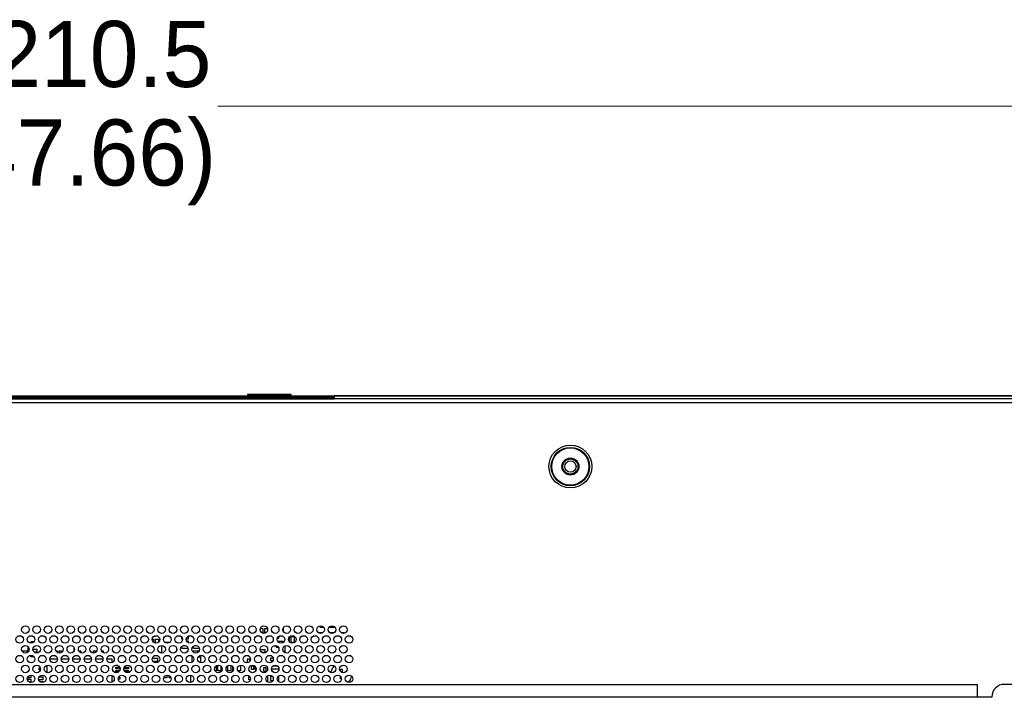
# Paper-space layout 'Sheet2' of a CAD drawing. Header units: millimetres. Extents: x 0 to 1118, y 0 to 864.
# Tile 79 of 232: x 413 to 499, y 471 to 530. Entities that reach past the tile are written whole.
import ezdxf

# ---------------------------------------------------------------- set-up
doc = ezdxf.new("R2010")
doc.units = ezdxf.units.MM
doc.styles.add('SLDTEXTSTYLE0', font='arial.ttf', dxfattribs={"width": 0.948})
doc.dimstyles.new('SLDDIMSTYLE0', dxfattribs={"dimtxt": 5.650301, "dimasz": 4.572, "dimexe": 0, "dimexo": 0.0625, "dimgap": 1.412575, "dimtad": 0, "dimtih": 1, "dimtoh": 1, "dimlfac": 3, "dimrnd": 1e-09, "dimzin": 12, "dimdsep": 46, "dimtxsty": 'SLDTEXTSTYLE0', "dimsah": 1, "dimcen": 0.09, "dimadec": 0, "dimazin": 3, "dimtfac": 1, "dimtofl": 0, "dimtmove": 0, "dimatfit": 3, "dimfxl": 1, "dimfrac": 2, "dimtolj": 1, "dimtzin": 12, "dimarcsym": 0})

# ---------------------------------------------------------------- blocks, each defined once
blk = doc.blocks.new('_D')
at = {"color": 7, "linetype": 'Continuous', "lineweight": 0}
for p, q in [((215.873, 498.849), (215.873, 524.356)), ((619.53, 498.849), (619.53, 524.356)), ((215.873, 522.756), (405.413, 522.756)), ((619.53, 522.756), (429.99, 522.756))]:
    blk.add_line(p, q, dxfattribs=at)
for points in [[(215.873, 522.756), (220.445, 521.994), (220.445, 523.518)], [(619.53, 522.756), (614.958, 523.518), (614.958, 521.994)]]:
    blk.add_solid(points, dxfattribs=at)
at = {"color": 7, "linetype": 'Continuous', "lineweight": 0, "char_height": 5.8208, "attachment_point": 1, "style": 'SLDTEXTSTYLE0'}
for s, insert in [('1210.5', (405.844, 530.259)), ('(47.66)', (405.413, 521.582))]:
    blk.add_mtext(s, dxfattribs=dict(at, insert=insert))

psp = doc.layouts.new('Sheet2')

# ---------------------------------------------------------------- linework, layer by layer
at = {"color": 7, "linetype": 'Continuous', "lineweight": 30}
for p, q in [((618.6692, 496.9829), (216.734, 496.9829)), ((440.2249, 497.1396), (395.1249, 497.1396)), ((440.2249, 497.0863), (395.1249, 497.0863)), ((395.1249, 496.9863), (415.9249, 496.9863)), ((395.4583, 497.2496), (439.8916, 497.2496)), ((439.8916, 497.2263), (395.4583, 497.2263)), ((415.9249, 496.9863), (416.0916, 496.9863)), ((416.0916, 496.9863), (416.2583, 496.9863)), ((416.2583, 496.9863), (416.4249, 496.9863)), ((416.4249, 496.9863), (417.3583, 496.9863)), ((416.4249, 496.9863), (416.4249, 496.9829)), ((417.3583, 496.9863), (418.0249, 496.9863)), ((418.0249, 496.9863), (418.9583, 496.9863)), ((418.9583, 496.9863), (419.1249, 496.9863)), ((418.9583, 496.9829), (418.9583, 496.9863)), ((419.1249, 496.9863), (419.2916, 496.9863)), ((419.2916, 496.9863), (419.4583, 496.9863)), ((419.4583, 496.9863), (440.2249, 496.9863)), ((432.6083, 497.3556), (432.6083, 497.3289)), ((436.4416, 497.3556), (432.6083, 497.3556)), ((432.6083, 497.3289), (436.4416, 497.3289)), ((436.4416, 497.3289), (436.4416, 497.3556)), ((439.8916, 497.2496), (440.2233, 497.2496)), ((439.8916, 497.2263), (439.8916, 497.2496)), ((440.2233, 497.2263), (439.8916, 497.2263)), ((612.8363, 497.2496), (440.2233, 497.2496)), ((440.2233, 497.2263), (440.2233, 497.2496)), ((440.2249, 497.2029), (440.2249, 497.2095)), ((612.8363, 497.2029), (440.2249, 497.2029)), ((440.2249, 497.2029), (440.2249, 496.9829)), ((216.4983, 496.6496), (618.9049, 496.6496)), ((439.0166, 476.8529), (439.0166, 476.9958)), ((427.3583, 476.0789), (427.3583, 475.8363)), ((433.7191, 476.7696), (433.9583, 476.7696)), ((433.9583, 476.7696), (433.9583, 476.3385)), ((434.1166, 476.7696), (434.3507, 476.7696)), ((434.1166, 476.3398), (434.1166, 476.7696)), ((435.3249, 476.0551), (435.3249, 475.8863)), ((435.7416, 476.8213), (435.7416, 476.5046)), ((436.2749, 476.0049), (436.2749, 475.5877)), ((436.4416, 475.5363), (436.4416, 476.0696)), ((436.4416, 476.0696), (436.7083, 476.0696)), ((436.7083, 476.0696), (436.7083, 475.5363)), ((438.8071, 476.4196), (439.1916, 476.4196)), ((439.3088, 476.8529), (439.0166, 476.8529)), ((439.1916, 476.4196), (439.1916, 476.3687)), ((440.3088, 476.8529), (439.761, 476.8529)), ((439.8071, 476.4196), (440.1916, 476.4196)), ((440.1916, 476.4196), (440.1916, 476.3687)), ((440.8071, 476.4196), (441.0749, 476.4196)), ((441.0749, 476.4196), (441.0749, 476.332)), ((412.9071, 475.2374), (412.9416, 475.2029)), ((412.9416, 475.2029), (412.9997, 475.2611)), ((413.2583, 475.177), (413.2583, 474.7696)), ((413.5583, 475.6029), (413.8065, 475.6029)), ((413.5583, 475.4637), (413.5583, 475.6029)), ((424.2024, 475.8196), (424.3249, 475.8196)), ((424.3249, 475.8196), (424.3249, 475.5374)), ((424.4916, 475.4658), (424.4916, 475.8196)), ((424.4916, 475.8196), (424.7583, 475.8196)), ((424.7583, 475.8196), (424.7583, 475.5488)), ((425.0416, 474.5963), (425.0416, 475.2629)), ((425.2905, 475.5696), (425.7793, 475.5696)), ((426.2905, 475.5696), (426.3416, 475.5696)), ((426.3416, 475.5696), (426.3416, 475.5247)), ((426.8249, 475.8363), (426.8249, 475.9606)), ((426.8659, 475.8363), (426.8249, 475.8363)), ((426.8249, 475.6319), (426.8249, 475.6863)), ((426.8249, 475.6863), (426.8496, 475.6863)), ((426.8249, 474.9863), (426.8249, 475.1885)), ((426.9539, 475.2529), (427.116, 475.2529)), ((427.3583, 475.8363), (427.204, 475.8363)), ((427.2203, 475.6863), (427.3583, 475.6863)), ((427.3583, 475.6863), (427.3583, 475.5136)), ((427.8416, 474.9863), (427.8416, 475.2011)), ((427.9539, 475.2529), (428.116, 475.2529)), ((434.9043, 475.2363), (435.0416, 475.2363)), ((435.0416, 475.2363), (435.2083, 475.0696)), ((435.2083, 475.0696), (435.2867, 475.148)), ((435.3249, 475.8863), (435.214, 475.8863)), ((435.234, 475.6529), (435.6916, 475.6529)), ((435.6916, 475.6529), (435.6916, 475.502)), ((435.8916, 475.2305), (435.8916, 474.6287)), ((436.7083, 475.5363), (436.4416, 475.5363)), ((413.2583, 474.7696), (412.7425, 474.7696)), ((413.5249, 474.2529), (413.5249, 474.3961)), ((413.8088, 474.2529), (413.5249, 474.2529)), ((413.7017, 474.9363), (414.0583, 474.9363)), ((414.0583, 474.6696), (413.8263, 474.6696)), ((414.0583, 474.9363), (414.0583, 474.6696)), ((415.7266, 474.8029), (415.8749, 474.8029)), ((415.8749, 474.8029), (415.8749, 474.6372)), ((416.0416, 474.8029), (416.2083, 474.8029)), ((416.0416, 474.5963), (416.0416, 474.8029)), ((416.2083, 474.8029), (416.2083, 474.6449)), ((417.3249, 474.7652), (417.3249, 475.0196)), ((417.3249, 475.0196), (417.3559, 475.0196)), ((417.7583, 474.8029), (417.9249, 474.8029)), ((417.7583, 474.7437), (417.7583, 474.8029)), ((417.9249, 474.8029), (417.9249, 474.6149)), ((419.0416, 474.5963), (419.0416, 474.8029)), ((419.0416, 474.8029), (419.2083, 474.8029)), ((419.2083, 474.8029), (419.2083, 474.6449)), ((419.7266, 474.8029), (419.8749, 474.8029)), ((419.8749, 474.8029), (419.8749, 474.6372)), ((424.1416, 474.6138), (424.1416, 474.6196)), ((424.1416, 474.6196), (424.1574, 474.6196)), ((424.6749, 474.3529), (424.3706, 474.3529)), ((424.6749, 474.3654), (424.6749, 474.3529)), ((426.3416, 475.0602), (426.3416, 474.799)), ((427.3583, 474.9863), (426.8249, 474.9863)), ((427.3583, 475.0106), (427.3583, 474.9863)), ((427.7249, 473.789), (427.7249, 474.2529)), ((427.7249, 474.2529), (427.8088, 474.2529)), ((428.3634, 474.9863), (427.8416, 474.9863)), ((427.8416, 474.8029), (428.3433, 474.8029)), ((427.8416, 474.6581), (427.8416, 474.8029)), ((428.261, 474.2529), (428.4583, 474.2529)), ((428.4583, 474.2529), (428.4583, 473.7385)), ((433.7027, 474.9029), (434.1083, 474.9029)), ((434.1083, 474.6363), (433.8766, 474.6363)), ((434.1083, 474.9029), (434.1083, 474.6363)), ((414.2416, 473.4363), (414.2416, 473.4578)), ((414.2663, 473.4363), (414.2416, 473.4363)), ((414.9416, 472.8763), (414.9416, 473.5163)), ((415.204, 474.1029), (415.8659, 474.1029)), ((416.204, 474.1029), (416.8659, 474.1029)), ((417.204, 474.1029), (417.8659, 474.1029)), ((418.204, 474.1029), (418.8659, 474.1029)), ((419.204, 474.1029), (419.8659, 474.1029)), ((420.204, 474.1029), (420.6416, 474.1029)), ((420.6416, 474.1029), (420.6416, 473.7471)), ((421.0083, 473.5029), (421.0083, 473.5285)), ((421.1656, 473.5029), (421.0083, 473.5029)), ((424.2098, 474.1363), (424.6749, 474.1363)), ((424.6749, 473.8696), (424.2634, 473.8696)), ((424.6749, 474.1363), (424.6749, 473.8696)), ((429.8249, 473.4551), (429.8249, 473.0363)), ((429.9916, 473.0363), (429.9916, 473.5268)), ((430.2583, 473.4437), (430.2583, 473.0363)), ((430.8583, 473.0363), (430.8583, 473.4789)), ((431.1249, 473.5172), (431.1249, 473.0363)), ((431.2916, 473.0363), (431.2916, 473.4089)), ((431.9916, 473.5268), (431.9916, 473.0363)), ((432.6083, 474.0863), (432.7749, 474.0863)), ((432.6083, 473.7529), (432.6083, 474.0863)), ((432.6575, 473.7529), (432.6083, 473.7529)), ((432.7749, 474.0863), (432.7749, 473.8316)), ((432.9416, 473.1529), (432.9416, 473.4863)), ((432.9416, 473.4863), (433.1083, 473.4863)), ((433.1083, 473.4863), (433.1083, 473.1529)), ((433.2749, 473.1529), (433.2749, 473.4276)), ((434.6583, 474.1863), (434.8446, 474.1863)), ((434.6583, 473.9196), (434.6583, 474.1863)), ((434.8359, 473.9196), (434.6583, 473.9196)), ((435.1916, 473.4529), (434.8222, 473.4529)), ((435.1916, 473.4905), (435.1916, 473.4529)), ((413.5249, 472.6628), (413.5249, 472.4196)), ((414.2416, 473.3029), (414.3507, 473.3029)), ((414.2416, 473.1363), (414.2416, 473.3029)), ((414.3628, 473.1363), (414.2416, 473.1363)), ((420.6416, 472.6454), (420.6416, 472.0138)), ((421.0083, 473.3696), (421.3197, 473.3696)), ((421.0083, 473.2029), (421.0083, 473.3696)), ((421.3416, 473.2029), (421.0083, 473.2029)), ((421.0083, 473.0696), (421.3416, 473.0696)), ((421.0083, 472.9029), (421.0083, 473.0696)), ((421.1933, 472.9029), (421.0083, 472.9029)), ((421.3416, 473.3269), (421.3416, 473.2029)), ((421.3416, 473.0696), (421.3416, 473.0656)), ((421.7916, 473.3696), (422.1249, 473.3696)), ((421.7916, 473.2029), (421.7916, 473.3696)), ((422.1249, 473.2029), (421.7916, 473.2029)), ((421.7916, 473.0696), (422.1249, 473.0696)), ((421.7916, 472.9684), (421.7916, 473.0696)), ((422.1249, 472.9029), (421.8766, 472.9029)), ((422.1249, 473.3696), (422.1249, 473.2029)), ((422.1249, 473.0696), (422.1249, 472.9029)), ((425.2249, 472.9224), (425.2249, 472.9529)), ((425.2249, 472.9529), (425.2627, 472.9529)), ((425.4916, 472.6601), (425.4916, 472.4196)), ((425.6916, 472.4196), (425.6916, 472.6238)), ((425.8071, 472.9529), (425.9583, 472.9529)), ((425.9583, 472.9529), (425.9583, 472.8719)), ((427.5749, 472.6605), (427.5749, 471.9987)), ((429.8249, 473.0363), (429.7425, 473.0363)), ((430.2583, 473.0363), (429.9916, 473.0363)), ((431.1249, 473.0363), (430.8583, 473.0363)), ((431.3274, 473.0363), (431.2916, 473.0363)), ((431.7249, 473.0737), (431.7249, 473.3188)), ((431.9916, 473.0363), (431.7425, 473.0363)), ((432.7249, 472.5863), (432.7476, 472.5863)), ((432.7249, 472.2529), (432.7249, 472.5863)), ((433.1083, 473.1529), (432.9416, 473.1529)), ((433.3654, 473.1529), (433.2749, 473.1529)), ((434.0416, 473.3196), (434.2083, 473.3196)), ((434.0416, 472.9863), (434.0416, 473.3196)), ((434.2083, 472.9863), (434.0416, 472.9863)), ((434.2083, 473.3196), (434.2083, 472.9863)), ((434.3583, 472.6123), (434.3583, 472.0469)), ((434.6583, 472.5529), (434.7824, 472.5529)), ((434.6583, 472.1529), (434.6583, 472.5529)), ((434.7024, 473.2196), (435.3249, 473.2196)), ((435.2875, 472.5529), (435.3249, 472.5529)), ((435.3249, 473.2196), (435.3249, 473.0319)), ((435.3249, 472.5529), (435.3249, 472.1529)), ((440.7749, 473.1696), (440.9416, 473.1696)), ((440.7749, 472.9877), (440.7749, 473.1696)), ((440.7749, 472.3363), (440.7749, 472.5609)), ((440.9416, 473.1696), (440.9416, 472.8763)), ((338.5382, 471.842), (496.8649, 471.842)), ((413.2044, 472.2863), (413.5249, 472.2863)), ((413.5249, 472.4196), (413.214, 472.4196)), ((413.5249, 472.0196), (413.4124, 472.0196)), ((413.5249, 472.2863), (413.5249, 472.0196)), ((414.5583, 472.2363), (414.2149, 472.2363)), ((414.2502, 472.5029), (414.5583, 472.5029)), ((414.2905, 472.1029), (414.5749, 472.1029)), ((414.5583, 472.5029), (414.5583, 472.2363)), ((414.5749, 472.1029), (414.5749, 471.9987)), ((421.3416, 472.3029), (421.2027, 472.3029)), ((421.2324, 472.4696), (421.3416, 472.4696)), ((421.3416, 472.4696), (421.3416, 472.3029)), ((425.2249, 472.4196), (425.2249, 472.4521)), ((425.4916, 472.4196), (425.2249, 472.4196)), ((425.8559, 472.4196), (425.6916, 472.4196)), ((426.2416, 472.1713), (426.2416, 472.4879)), ((432.8593, 472.2529), (432.7249, 472.2529)), ((434.8176, 472.1529), (434.6583, 472.1529)), ((435.3249, 472.1529), (435.2523, 472.1529)), ((440.8682, 472.3363), (440.7749, 472.3363)), ((496.8649, 470.7032), (496.8649, 471.842)), ((502.7915, 471.8428), (499.2355, 471.8428)), ((496.8649, 470.7032), (338.5382, 470.7032)), ((498.1349, 470.7032), (496.8649, 470.7032)), ((498.1349, 470.7421), (498.1349, 470.7032))]:
    psp.add_line(p, q, dxfattribs=at)
at = {"color": 8, "linetype": 'Continuous', "lineweight": 30}
for p, q in [((395.1249, 497.0196), (440.2249, 497.0196)), ((416.0916, 496.9829), (416.0916, 496.9863)), ((416.2583, 496.9829), (416.2583, 496.9863)), ((419.1249, 496.9863), (419.1249, 496.9829)), ((419.2916, 496.9829), (419.2916, 496.9863))]:
    psp.add_line(p, q, dxfattribs=at)
at = {"color": 7, "linetype": 'Continuous', "lineweight": 30}
for centre, radius in [((461.0249, 491.0196), 1.8878), ((461.0249, 491.0196), 1.6882), ((461.0249, 491.0196), 1.6383), ((461.0249, 491.0196), 0.75), ((461.0249, 491.0196), 0.6667), ((461.0249, 491.0196), 0.5), ((413.0349, 476.6629), 0.3333), ((414.0349, 476.6629), 0.3333), ((415.0349, 476.6629), 0.3333), ((416.0349, 476.6629), 0.3333), ((417.0349, 476.6629), 0.3333), ((418.0349, 476.6629), 0.3333), ((419.0349, 476.6629), 0.3333), ((420.0349, 476.6629), 0.3333), ((421.0349, 476.6629), 0.3333), ((422.0349, 476.6629), 0.3333), ((423.0349, 476.6629), 0.3333), ((424.0349, 476.6629), 0.3333), ((425.0349, 476.6629), 0.3333), ((426.0349, 476.6629), 0.3333), ((427.0349, 476.6629), 0.3333), ((428.0349, 476.6629), 0.3333), ((429.0349, 476.6629), 0.3333), ((430.0349, 476.6629), 0.3333), ((431.0349, 476.6629), 0.3333), ((432.0349, 476.6629), 0.3333), ((433.0349, 476.6629), 0.3333), ((434.0349, 476.6629), 0.3333), ((435.0349, 476.6629), 0.3333), ((436.0349, 476.6629), 0.3333), ((437.0349, 476.6629), 0.3333), ((438.0349, 476.6629), 0.3333), ((439.0349, 476.6629), 0.3333), ((440.0349, 476.6629), 0.3333), ((441.0349, 476.6629), 0.3333), ((412.5349, 475.7963), 0.3333), ((413.5349, 475.7963), 0.3333), ((414.5349, 475.7963), 0.3333), ((415.5349, 475.7963), 0.3333), ((416.5349, 475.7963), 0.3333), ((417.5349, 475.7963), 0.3333), ((418.5349, 475.7963), 0.3333), ((419.5349, 475.7963), 0.3333), ((420.5349, 475.7963), 0.3333), ((421.5349, 475.7963), 0.3333), ((422.5349, 475.7963), 0.3333), ((423.5349, 475.7963), 0.3333), ((424.5349, 475.7963), 0.3333), ((425.5349, 475.7963), 0.3333), ((426.5349, 475.7963), 0.3333), ((427.5349, 475.7963), 0.3333), ((428.5349, 475.7963), 0.3333), ((429.5349, 475.7963), 0.3333), ((430.5349, 475.7963), 0.3333), ((431.5349, 475.7963), 0.3333), ((432.5349, 475.7963), 0.3333), ((433.5349, 475.7963), 0.3333), ((434.5349, 475.7963), 0.3333), ((435.5349, 475.7963), 0.3333), ((436.5349, 475.7963), 0.3333), ((437.5349, 475.7963), 0.3333), ((438.5349, 475.7963), 0.3333), ((439.5349, 475.7963), 0.3333), ((440.5349, 475.7963), 0.3333), ((441.5349, 475.7963), 0.3333), ((413.0349, 474.9296), 0.3333), ((414.0349, 474.9296), 0.3333), ((415.0349, 474.9296), 0.3333), ((416.0349, 474.9296), 0.3333), ((417.0349, 474.9296), 0.3333), ((418.0349, 474.9296), 0.3333), ((419.0349, 474.9296), 0.3333), ((420.0349, 474.9296), 0.3333), ((421.0349, 474.9296), 0.3333), ((422.0349, 474.9296), 0.3333), ((423.0349, 474.9296), 0.3333), ((424.0349, 474.9296), 0.3333), ((425.0349, 474.9296), 0.3333), ((426.0349, 474.9296), 0.3333), ((427.0349, 474.9296), 0.3333), ((428.0349, 474.9296), 0.3333), ((429.0349, 474.9296), 0.3333), ((430.0349, 474.9296), 0.3333), ((431.0349, 474.9296), 0.3333), ((432.0349, 474.9296), 0.3333), ((433.0349, 474.9296), 0.3333), ((434.0349, 474.9296), 0.3333), ((435.0349, 474.9296), 0.3333), ((436.0349, 474.9296), 0.3333), ((437.0349, 474.9296), 0.3333), ((438.0349, 474.9296), 0.3333), ((439.0349, 474.9296), 0.3333), ((440.0349, 474.9296), 0.3333), ((441.0349, 474.9296), 0.3333), ((412.5349, 474.0629), 0.3333), ((413.5349, 474.0629), 0.3333), ((414.5349, 474.0629), 0.3333), ((415.5349, 474.0629), 0.3333), ((416.5349, 474.0629), 0.3333), ((417.5349, 474.0629), 0.3333), ((418.5349, 474.0629), 0.3333), ((419.5349, 474.0629), 0.3333), ((420.5349, 474.0629), 0.3333), ((421.5349, 474.0629), 0.3333), ((422.5349, 474.0629), 0.3333), ((423.5349, 474.0629), 0.3333), ((424.5349, 474.0629), 0.3333), ((425.5349, 474.0629), 0.3333), ((426.5349, 474.0629), 0.3333), ((427.5349, 474.0629), 0.3333), ((428.5349, 474.0629), 0.3333), ((429.5349, 474.0629), 0.3333), ((430.5349, 474.0629), 0.3333), ((431.5349, 474.0629), 0.3333), ((432.5349, 474.0629), 0.3333), ((433.5349, 474.0629), 0.3333), ((434.5349, 474.0629), 0.3333), ((435.5349, 474.0629), 0.3333), ((436.5349, 474.0629), 0.3333), ((437.5349, 474.0629), 0.3333), ((438.5349, 474.0629), 0.3333), ((439.5349, 474.0629), 0.3333), ((440.5349, 474.0629), 0.3333), ((441.5349, 474.0629), 0.3333), ((413.0349, 473.1963), 0.3333), ((414.0349, 473.1963), 0.3333), ((415.0349, 473.1963), 0.3333), ((416.0349, 473.1963), 0.3333), ((417.0349, 473.1963), 0.3333), ((418.0349, 473.1963), 0.3333), ((419.0349, 473.1963), 0.3333), ((420.0349, 473.1963), 0.3333), ((421.0349, 473.1963), 0.3333), ((422.0349, 473.1963), 0.3333), ((423.0349, 473.1963), 0.3333), ((424.0349, 473.1963), 0.3333), ((425.0349, 473.1963), 0.3333), ((426.0349, 473.1963), 0.3333), ((427.0349, 473.1963), 0.3333), ((428.0349, 473.1963), 0.3333), ((429.0349, 473.1963), 0.3333), ((430.0349, 473.1963), 0.3333), ((431.0349, 473.1963), 0.3333), ((432.0349, 473.1963), 0.3333), ((433.0349, 473.1963), 0.3333), ((434.0349, 473.1963), 0.3333), ((435.0349, 473.1963), 0.3333), ((436.0349, 473.1963), 0.3333), ((437.0349, 473.1963), 0.3333), ((438.0349, 473.1963), 0.3333), ((439.0349, 473.1963), 0.3333), ((440.0349, 473.1963), 0.3333), ((441.0349, 473.1963), 0.3333), ((412.5349, 472.3296), 0.3333), ((413.5349, 472.3296), 0.3333), ((414.5349, 472.3296), 0.3333), ((415.5349, 472.3296), 0.3333), ((416.5349, 472.3296), 0.3333), ((417.5349, 472.3296), 0.3333), ((418.5349, 472.3296), 0.3333), ((419.5349, 472.3296), 0.3333), ((420.5349, 472.3296), 0.3333), ((421.5349, 472.3296), 0.3333), ((422.5349, 472.3296), 0.3333), ((423.5349, 472.3296), 0.3333), ((424.5349, 472.3296), 0.3333), ((425.5349, 472.3296), 0.3333), ((426.5349, 472.3296), 0.3333), ((427.5349, 472.3296), 0.3333), ((428.5349, 472.3296), 0.3333), ((429.5349, 472.3296), 0.3333), ((430.5349, 472.3296), 0.3333), ((431.5349, 472.3296), 0.3333), ((432.5349, 472.3296), 0.3333), ((433.5349, 472.3296), 0.3333), ((434.5349, 472.3296), 0.3333), ((435.5349, 472.3296), 0.3333), ((436.5349, 472.3296), 0.3333), ((437.5349, 472.3296), 0.3333), ((438.5349, 472.3296), 0.3333), ((439.5349, 472.3296), 0.3333), ((440.5349, 472.3296), 0.3333), ((441.5349, 472.3296), 0.3333)]:
    psp.add_circle(centre, radius, dxfattribs=at)
for centre, radius, start, end in [((421.1558, 500.777), 5.3657, 224.948707, 225.051619), ((414.3431, 500.6613), 5.2021, 314.946763, 315.052911), ((499.2355, 470.7421), 1.1007, 89.999578, 179.999905)]:
    psp.add_arc(centre, radius, start, end, dxfattribs=at)
for points, knots in [([(440.2233, 497.2496), (440.2235, 497.2491), (440.224, 497.248), (440.2245, 497.24), (440.2248, 497.2281), (440.2249, 497.2171), (440.2249, 497.2107), (440.2249, 497.2095)], [0, 0, 0, 0, 0.2363227, 0.4725744, 0.7086753, 0.9446374, 1, 1, 1, 1]), ([(440.2233, 497.2263), (440.2235, 497.226), (440.224, 497.2255), (440.2245, 497.2215), (440.2248, 497.2155), (440.2249, 497.21), (440.2249, 497.2068), (440.2249, 497.2062)], [0, 0, 0, 0, 0.2367485, 0.4736207, 0.7097532, 0.9452961, 1, 1, 1, 1]), ([(439.9659, 472.875), (439.9768, 472.9518), (440.0043, 473.1465), (440.1266, 473.3503), (440.2459, 473.4257), (440.2643, 473.4373)], [0, 0, 0, 0, 0.3554108, 0.9006223, 1, 1, 1, 1]), ([(441.7416, 472.5852), (441.7326, 472.5236), (441.7064, 472.3439), (441.5743, 472.1397), (441.435, 472.0548), (441.3978, 472.0321)], [0, 0, 0, 0, 0.2765198, 0.8063894, 1, 1, 1, 1])]:
    psp.add_open_spline(points, degree=3, knots=knots, dxfattribs=at)

# ---------------------------------------------------------------- dimensions: what is measured, and where the dimension line sits
at = {"color": 7, "linetype": 'Continuous', "lineweight": 0}
dim = psp.add_linear_dim(base=(619.5299, 522.7556), p1=(215.8733, 497.2493), p2=(619.5299, 497.2493), text='1210.5\\P(47.66)', dimstyle='SLDDIMSTYLE0', dxfattribs=at)
dim.commit()
dim.dimension.update_dxf_attribs({"geometry": '_D', "text_midpoint": (417.7016, 522.7556), "dimtype": 160})

doc.saveas('drawing.dxf')
